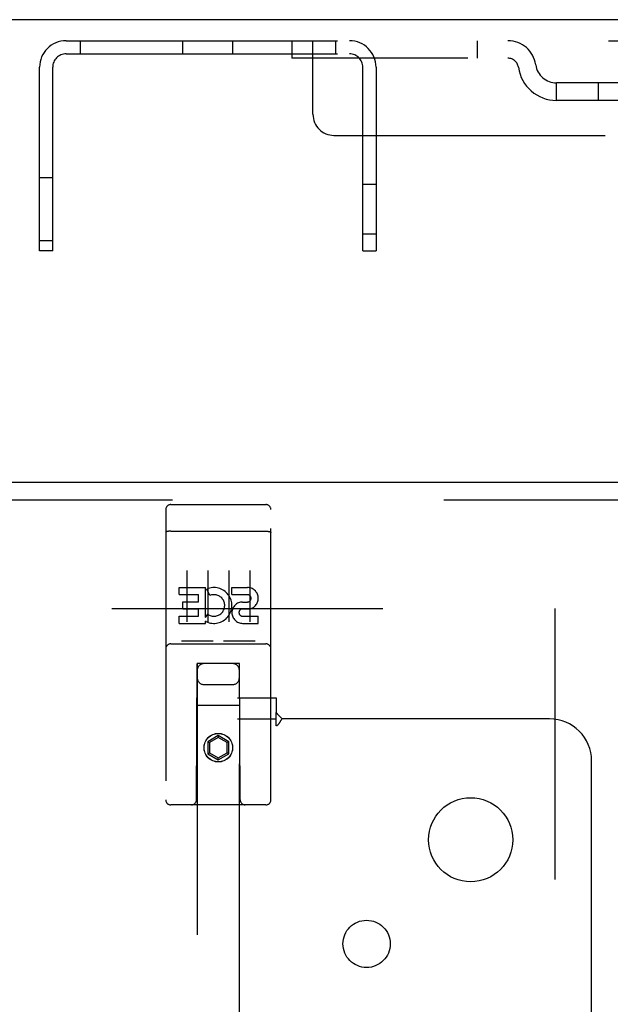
# Model space of a CAD drawing. Header units: inches. Extents: x 0 to 293, y 0 to 190.
# Tile 88 of 104: x 117.56 to 121.07, y 128.01 to 133.86. Entities that reach past the tile are written whole.
import ezdxf

# ---------------------------------------------------------------- set-up
doc = ezdxf.new("R2010")
doc.units = ezdxf.units.IN
doc.header["$LTSCALE"] = 16.12069
doc.header["$MEASUREMENT"] = 0
doc.linetypes.add('HIDDEN', pattern=[0.2, 0.1, -0.1])
doc.layers.get('0').update_dxf_attribs({"linetype": 'CONTINUOUS'})
for name, color, linetype in [('DEFAULT_2', 8, 'HIDDEN'), ('RIGHT_OR_MAIN_DOOR_ASSEMBLY', 7, 'CONTINUOUS'), ('SUBPANEL', 7, 'CONTINUOUS')]:
    doc.layers.add(name, color=color, linetype=linetype)

msp = doc.modelspace()

# ---------------------------------------------------------------- linework, layer by layer
at = {"color": 7, "linetype": 'Continuous'}
msp.add_line((123.6823, 133.8623), (46.0573, 133.8623), dxfattribs=at)
at = {"layer": 'DEFAULT_2', "color": 8, "linetype": 'HIDDEN'}
for p, q in [((117.8403, 133.7373), (123.4528, 133.7373)), ((117.9233, 133.7373), (117.9233, 133.6593)), ((118.5343, 133.6593), (118.5343, 133.7373)), ((118.8303, 133.6593), (118.8303, 133.7373)), ((119.1823, 133.7373), (119.1823, 133.6333)), ((119.3073, 133.2998), (119.3073, 133.7373)), ((119.4413, 133.7373), (119.4413, 133.6593)), ((120.2823, 133.7373), (120.2823, 133.6333)), ((117.8403, 133.6593), (119.5243, 133.6593)), ((123.4528, 133.6333), (119.1823, 133.6333)), ((117.6823, 132.4873), (117.6823, 133.5793)), ((117.7603, 132.4873), (117.7603, 133.5793)), ((119.6043, 132.4873), (119.6043, 133.5793)), ((119.6823, 133.5793), (119.6823, 132.4873)), ((120.7552, 133.3823), (120.7552, 133.4863)), ((121.2382, 133.4863), (120.7552, 133.4863)), ((121.0052, 133.3823), (121.0052, 133.4863)), ((121.2382, 133.3823), (120.7552, 133.3823)), ((119.4323, 133.1748), (123.4858, 133.1748)), ((117.6823, 132.9248), (117.7603, 132.9248)), ((119.6043, 132.8853), (119.6823, 132.8853)), ((119.6043, 132.5893), (119.6823, 132.5893)), ((117.6823, 132.5498), (117.7603, 132.5498)), ((117.7603, 132.4873), (117.6823, 132.4873)), ((119.6043, 132.4873), (119.6823, 132.4873)), ((85.8698, 130.3623), (120.8385, 130.3623)), ((120.7448, 130.3623), (120.7448, 69.3623))]:
    msp.add_line(p, q, dxfattribs=at)
for centre, radius, start, end in [((117.8403, 133.5793), 0.158, 90, 180), ((119.5243, 133.5793), 0.158, 0, 90), ((120.4661, 133.5703), 0.167, 8.07163, 90), ((117.8403, 133.5793), 0.08, 90, 180), ((119.5243, 133.5793), 0.08, 0, 90), ((120.4665, 133.5708), 0.0625, 7.98631, 90), ((120.7552, 133.6113), 0.229, 187.98631, 270), ((120.7552, 133.6113), 0.125, 188.07163, 270), ((119.4323, 133.2998), 0.125, 180, 270)]:
    msp.add_arc(centre, radius, start, end, dxfattribs=at)
at = {"layer": 'RIGHT_OR_MAIN_DOOR_ASSEMBLY', "color": 3, "linetype": 'Continuous'}
msp.add_line((84.6198, 131.1123), (121.5573, 131.1123), dxfattribs=at)
at = {"layer": 'RIGHT_OR_MAIN_DOOR_ASSEMBLY', "color": 8, "linetype": 'HIDDEN'}
for p, q in [((84.6198, 131.0083), (121.5573, 131.0083)), ((118.4323, 130.9498), (118.4323, 129.2248)), ((118.4623, 130.9798), (119.0273, 130.9798)), ((119.0573, 129.2248), (119.0573, 130.9498)), ((118.4489, 130.821), (118.4481, 130.8209)), ((118.4508, 130.8212), (118.45, 130.8211)), ((118.4516, 130.8213), (118.4508, 130.8212)), ((118.4524, 130.8213), (118.4516, 130.8213)), ((118.4532, 130.8214), (118.4524, 130.8213)), ((118.454, 130.8215), (118.4532, 130.8214)), ((118.4548, 130.8215), (118.454, 130.8215)), ((118.4556, 130.8216), (118.4548, 130.8215)), ((118.4564, 130.8216), (118.4556, 130.8216)), ((118.4572, 130.8217), (118.4564, 130.8216)), ((118.4581, 130.8217), (118.4572, 130.8217)), ((118.4589, 130.8217), (118.4581, 130.8217)), ((118.4597, 130.8217), (118.4589, 130.8217)), ((118.4606, 130.8217), (118.4597, 130.8217)), ((118.4614, 130.8218), (118.4606, 130.8217)), ((118.4623, 130.8218), (118.4614, 130.8218)), ((118.4623, 130.8218), (119.0277, 130.8218)), ((119.0277, 130.8218), (119.0285, 130.8218)), ((119.0285, 130.8218), (119.0294, 130.8217)), ((119.0294, 130.8217), (119.0302, 130.8217)), ((119.0302, 130.8217), (119.031, 130.8217)), ((119.031, 130.8217), (119.0319, 130.8217)), ((119.0319, 130.8217), (119.0327, 130.8216)), ((119.0327, 130.8216), (119.0335, 130.8216)), ((119.0335, 130.8216), (119.0343, 130.8215)), ((119.0343, 130.8215), (119.0352, 130.8215)), ((119.0352, 130.8215), (119.036, 130.8214)), ((119.036, 130.8214), (119.0368, 130.8214)), ((119.0368, 130.8214), (119.0376, 130.8213)), ((119.0376, 130.8213), (119.0384, 130.8212)), ((119.0384, 130.8212), (119.0391, 130.8212)), ((119.0391, 130.8212), (119.0399, 130.8211)), ((119.0399, 130.8211), (119.0407, 130.821)), ((118.5573, 130.5886), (118.5573, 130.2826)), ((118.6823, 130.5886), (118.6823, 130.2826)), ((118.8073, 130.5886), (118.8073, 130.2826)), ((118.9323, 130.5886), (118.9323, 130.2826)), ((118.5129, 130.4445), (118.5129, 130.487)), ((118.5129, 130.487), (118.6691, 130.487)), ((118.6691, 130.3094), (118.6691, 130.487)), ((118.6934, 130.4389), (118.6765, 130.478)), ((118.8253, 130.4445), (118.8253, 130.487)), ((118.8253, 130.487), (118.9177, 130.487)), ((118.5129, 130.4445), (118.6264, 130.4445)), ((118.6264, 130.4021), (118.6264, 130.4445)), ((118.8253, 130.4445), (118.9177, 130.4445)), ((118.5342, 130.3597), (118.5342, 130.4021)), ((118.5342, 130.4021), (118.6264, 130.4021)), ((118.5342, 130.3597), (118.6264, 130.3597)), ((118.6264, 130.3162), (118.6264, 130.3597)), ((118.8853, 130.3597), (118.9315, 130.3597)), ((118.8892, 130.4007), (118.9177, 130.4007)), ((118.5129, 130.2738), (118.5129, 130.3162)), ((118.5129, 130.3162), (118.6264, 130.3162)), ((118.6691, 130.3094), (118.6821, 130.3279)), ((118.8892, 130.3162), (118.9816, 130.3162)), ((118.9816, 130.2738), (118.9816, 130.3162)), ((118.5129, 130.2738), (118.6691, 130.2738)), ((118.6691, 130.2738), (118.6691, 130.286)), ((118.6726, 130.2843), (118.6691, 130.286)), ((118.8892, 130.2738), (118.9816, 130.2738)), ((118.4623, 130.1518), (119.0273, 130.1518)), ((118.7059, 130.1678), (118.5339, 130.1678)), ((118.9559, 130.1678), (118.7839, 130.1678)), ((118.6148, 129.2248), (118.6183, 130.0348)), ((118.6398, 130.0348), (118.6183, 130.0348)), ((118.6198, 130.0348), (118.6198, 102.033)), ((118.8498, 130.0348), (118.6398, 130.0348)), ((118.8713, 130.0348), (118.8498, 130.0348)), ((118.8698, 102.033), (118.8698, 130.0348)), ((118.8748, 129.2248), (118.8713, 130.0348)), ((118.6598, 129.9098), (118.8298, 129.9098)), ((118.8723, 129.7848), (118.6172, 129.7848)), ((118.7448, 129.6066), (118.6823, 129.5705)), ((118.7448, 129.5951), (118.6923, 129.5648)), ((118.7448, 129.6066), (118.7448, 129.5951)), ((118.8073, 129.5705), (118.7448, 129.6066)), ((118.7973, 129.5648), (118.7448, 129.5951)), ((118.6823, 129.5705), (118.6823, 129.4984)), ((118.6823, 129.5705), (118.6923, 129.5648)), ((118.6923, 129.5648), (118.6923, 129.5041)), ((118.8073, 129.5705), (118.7973, 129.5648)), ((118.7973, 129.5041), (118.7973, 129.5648)), ((118.8073, 129.4984), (118.8073, 129.5705)), ((118.6823, 129.4984), (118.6923, 129.5041)), ((118.6823, 129.4984), (118.7448, 129.4623)), ((118.6923, 129.5041), (118.7448, 129.4738)), ((118.7448, 129.4738), (118.7973, 129.5041)), ((118.7448, 129.4623), (118.8073, 129.4984)), ((118.7448, 129.4623), (118.7448, 129.4738)), ((118.8073, 129.4984), (118.7973, 129.5041)), ((119.0273, 129.1948), (118.4623, 129.1948))]:
    msp.add_line(p, q, dxfattribs=at)
for points in [[(118.4481, 130.8209), (118.4478, 130.8208), (118.4474, 130.8208), (118.447, 130.8207), (118.4467, 130.8207), (118.4463, 130.8206), (118.446, 130.8206), (118.4456, 130.8205), (118.4453, 130.8204), (118.4449, 130.8204), (118.4446, 130.8203), (118.4442, 130.8203), (118.4439, 130.8202), (118.4436, 130.8201), (118.4432, 130.8201), (118.4429, 130.82), (118.4426, 130.8199), (118.4423, 130.8199), (118.442, 130.8198), (118.4417, 130.8197), (118.4414, 130.8197), (118.4411, 130.8196), (118.4408, 130.8195), (118.4405, 130.8194), (118.4402, 130.8194), (118.4399, 130.8193), (118.4396, 130.8192), (118.4393, 130.8191), (118.4391, 130.819), (118.4388, 130.819), (118.4386, 130.8189), (118.4383, 130.8188), (118.438, 130.8187), (118.4378, 130.8186), (118.4376, 130.8185), (118.4373, 130.8184), (118.4371, 130.8184), (118.4369, 130.8183), (118.4366, 130.8182), (118.4364, 130.8181), (118.4362, 130.818), (118.436, 130.8179), (118.4358, 130.8178), (118.4356, 130.8177), (118.4354, 130.8176), (118.4352, 130.8175), (118.4351, 130.8175), (118.4349, 130.8174), (118.4347, 130.8173), (118.4346, 130.8172), (118.4344, 130.8171), (118.4342, 130.817), (118.4341, 130.8169), (118.434, 130.8168), (118.4338, 130.8167), (118.4337, 130.8166), (118.4336, 130.8165), (118.4334, 130.8164), (118.4333, 130.8163), (118.4332, 130.8162), (118.4331, 130.8161), (118.433, 130.816), (118.4329, 130.8159), (118.4328, 130.8158), (118.4328, 130.8157), (118.4327, 130.8156), (118.4326, 130.8155), (118.4326, 130.8154), (118.4325, 130.8153), (118.4325, 130.8152), (118.4324, 130.8151), (118.4324, 130.815), (118.4323, 130.8148), (118.4323, 130.8147), (118.4323, 130.8146), (118.4323, 130.8145), (118.4323, 130.8144), (118.4323, 130.8143)], [(118.45, 130.8211), (118.4496, 130.8211), (118.4489, 130.821)], [(119.0407, 130.821), (119.0414, 130.8209), (119.0418, 130.8208), (119.0421, 130.8208), (119.0425, 130.8207), (119.0429, 130.8207), (119.0432, 130.8206), (119.0436, 130.8206), (119.0439, 130.8205), (119.0443, 130.8204), (119.0446, 130.8204), (119.045, 130.8203), (119.0453, 130.8203), (119.0456, 130.8202), (119.046, 130.8201), (119.0463, 130.8201), (119.0466, 130.82), (119.0469, 130.8199), (119.0473, 130.8199), (119.0476, 130.8198), (119.0479, 130.8197), (119.0482, 130.8197), (119.0485, 130.8196), (119.0488, 130.8195), (119.0491, 130.8194), (119.0494, 130.8194), (119.0496, 130.8193), (119.0499, 130.8192), (119.0502, 130.8191), (119.0505, 130.819), (119.0507, 130.819), (119.051, 130.8189), (119.0512, 130.8188), (119.0515, 130.8187), (119.0517, 130.8186), (119.052, 130.8185), (119.0522, 130.8184), (119.0524, 130.8184), (119.0527, 130.8183), (119.0529, 130.8182), (119.0531, 130.8181), (119.0533, 130.818), (119.0535, 130.8179), (119.0537, 130.8178), (119.0539, 130.8177), (119.0541, 130.8176), (119.0543, 130.8175), (119.0545, 130.8175), (119.0546, 130.8174), (119.0548, 130.8173), (119.055, 130.8172), (119.0551, 130.8171), (119.0553, 130.817), (119.0554, 130.8169), (119.0556, 130.8168), (119.0557, 130.8167), (119.0558, 130.8166), (119.056, 130.8165), (119.0561, 130.8164), (119.0562, 130.8163), (119.0563, 130.8162), (119.0564, 130.8161), (119.0565, 130.816), (119.0566, 130.8159), (119.0567, 130.8158), (119.0568, 130.8157), (119.0568, 130.8156), (119.0569, 130.8155), (119.057, 130.8154), (119.057, 130.8153), (119.0571, 130.8152), (119.0571, 130.8151), (119.0572, 130.815), (119.0572, 130.8148), (119.0572, 130.8147), (119.0572, 130.8146), (119.0573, 130.8145), (119.0573, 130.8144), (119.0573, 130.8143)], [(118.5339, 130.1678), (118.5336, 130.1678), (118.5334, 130.1678), (118.5332, 130.1678), (118.533, 130.1678), (118.5328, 130.1678), (118.5326, 130.1678), (118.5324, 130.1678), (118.5322, 130.1678), (118.5321, 130.1678), (118.5319, 130.1678), (118.5317, 130.1678), (118.5315, 130.1679), (118.5313, 130.1679), (118.5312, 130.1679), (118.531, 130.1679), (118.5309, 130.1679), (118.5307, 130.168), (118.5305, 130.168), (118.5304, 130.168), (118.5302, 130.168), (118.5301, 130.1681), (118.5299, 130.1681), (118.5298, 130.1681), (118.5297, 130.1681), (118.5295, 130.1682), (118.5294, 130.1682), (118.5293, 130.1682), (118.5291, 130.1683), (118.529, 130.1683), (118.5289, 130.1683), (118.5288, 130.1684), (118.5287, 130.1684), (118.5285, 130.1684), (118.5284, 130.1685), (118.5283, 130.1685), (118.5282, 130.1685), (118.5281, 130.1686), (118.528, 130.1686), (118.5279, 130.1687), (118.5278, 130.1687), (118.5277, 130.1687), (118.5276, 130.1688), (118.5275, 130.1688), (118.5274, 130.1689), (118.5274, 130.1689), (118.5273, 130.169)], [(118.7123, 130.169), (118.7122, 130.1689), (118.7121, 130.1689), (118.712, 130.1688), (118.7119, 130.1688), (118.7118, 130.1687), (118.7117, 130.1687), (118.7116, 130.1687), (118.7115, 130.1686), (118.7114, 130.1686), (118.7113, 130.1685), (118.7112, 130.1685), (118.7111, 130.1685), (118.711, 130.1684), (118.7109, 130.1684), (118.7107, 130.1684), (118.7106, 130.1683), (118.7105, 130.1683), (118.7104, 130.1683), (118.7103, 130.1682), (118.7101, 130.1682), (118.71, 130.1682), (118.7099, 130.1681), (118.7097, 130.1681), (118.7096, 130.1681), (118.7094, 130.1681), (118.7093, 130.168), (118.7091, 130.168), (118.709, 130.168), (118.7088, 130.168), (118.7087, 130.1679), (118.7085, 130.1679), (118.7083, 130.1679), (118.7082, 130.1679), (118.708, 130.1679), (118.7078, 130.1678), (118.7077, 130.1678), (118.7075, 130.1678), (118.7073, 130.1678), (118.7071, 130.1678), (118.7069, 130.1678), (118.7067, 130.1678), (118.7065, 130.1678), (118.7063, 130.1678), (118.7061, 130.1678), (118.7059, 130.1678)], [(118.7839, 130.1678), (118.7836, 130.1678), (118.7834, 130.1678), (118.7832, 130.1678), (118.783, 130.1678), (118.7828, 130.1678), (118.7826, 130.1678), (118.7824, 130.1678), (118.7822, 130.1678), (118.7821, 130.1678), (118.7819, 130.1678), (118.7817, 130.1678), (118.7815, 130.1679), (118.7814, 130.1679), (118.7812, 130.1679), (118.781, 130.1679), (118.7809, 130.1679), (118.7807, 130.168), (118.7805, 130.168), (118.7804, 130.168), (118.7802, 130.168), (118.7801, 130.1681), (118.78, 130.1681), (118.7798, 130.1681), (118.7797, 130.1681), (118.7795, 130.1682), (118.7794, 130.1682), (118.7793, 130.1682), (118.7791, 130.1683), (118.779, 130.1683), (118.7789, 130.1683), (118.7788, 130.1684), (118.7787, 130.1684), (118.7786, 130.1684), (118.7784, 130.1685), (118.7783, 130.1685), (118.7782, 130.1685), (118.7781, 130.1686), (118.778, 130.1686), (118.7779, 130.1687), (118.7778, 130.1687), (118.7777, 130.1687), (118.7776, 130.1688), (118.7775, 130.1688), (118.7774, 130.1689), (118.7774, 130.1689), (118.7773, 130.169)], [(118.9623, 130.169), (118.9622, 130.1689), (118.9621, 130.1689), (118.962, 130.1688), (118.9619, 130.1688), (118.9618, 130.1687), (118.9617, 130.1687), (118.9616, 130.1687), (118.9615, 130.1686), (118.9614, 130.1686), (118.9613, 130.1685), (118.9612, 130.1685), (118.9611, 130.1685), (118.961, 130.1684), (118.9609, 130.1684), (118.9608, 130.1684), (118.9606, 130.1683), (118.9605, 130.1683), (118.9604, 130.1683), (118.9603, 130.1682), (118.9601, 130.1682), (118.96, 130.1682), (118.9599, 130.1681), (118.9597, 130.1681), (118.9596, 130.1681), (118.9594, 130.1681), (118.9593, 130.168), (118.9591, 130.168), (118.959, 130.168), (118.9588, 130.168), (118.9587, 130.1679), (118.9585, 130.1679), (118.9584, 130.1679), (118.9582, 130.1679), (118.958, 130.1679), (118.9578, 130.1678), (118.9577, 130.1678), (118.9575, 130.1678), (118.9573, 130.1678), (118.9571, 130.1678), (118.9569, 130.1678), (118.9567, 130.1678), (118.9565, 130.1678), (118.9563, 130.1678), (118.9561, 130.1678), (118.9559, 130.1678)]]:
    msp.add_lwpolyline(points, dxfattribs=at)
for radius in [0.085, 0.0845]:
    msp.add_circle((118.7448, 129.5348), radius, dxfattribs=at)
for centre, radius, start, end in [((118.4623, 130.9498), 0.03, 90, 180), ((119.0273, 130.9498), 0.03, 0, 90), ((118.7188, 130.3802), 0.1065, 244.26362, 113.40274), ((118.9178, 130.4226), 0.0644, 282.29948, 90.07752), ((118.7188, 130.3802), 0.0639, 234.88948, 113.40261), ((118.9177, 130.4226), 0.0219, 269.90115, 90), ((118.8892, 130.3372), 0.0635, 90, 270), ((118.8892, 130.3381), 0.0219, 100.307, 270), ((118.4623, 130.1218), 0.03, 90, 180), ((119.0273, 130.1218), 0.03, 0, 90), ((118.6598, 129.9948), 0.04, 90, 180), ((118.8298, 129.9948), 0.04, 0, 90), ((118.6598, 129.9498), 0.04, 180, 270), ((118.8298, 129.9498), 0.04, 270, 360), ((118.4623, 129.2248), 0.03, 180, 270), ((118.5848, 129.2248), 0.03, 270, 360), ((118.9048, 129.2248), 0.03, 180, 270), ((119.0273, 129.2248), 0.03, 270, 360)]:
    msp.add_arc(centre, radius, start, end, dxfattribs=at)
at = {"layer": 'SUBPANEL', "color": 8, "linetype": 'HIDDEN'}
for p, q in [((51.151, 129.831), (119.0885, 129.831)), ((119.0885, 129.831), (119.0885, 129.7446)), ((51.151, 129.706), (119.0885, 129.706)), ((119.0885, 129.6652), (119.0885, 129.7446)), ((120.7135, 129.706), (119.1239, 129.706)), ((120.9635, 127.8664), (120.9635, 129.456))]:
    msp.add_line(p, q, dxfattribs=at)
for points in [[(119.0885, 129.7446), (119.0903, 129.7421), (119.092, 129.7398), (119.0938, 129.7376), (119.0955, 129.7355), (119.0972, 129.7335), (119.0989, 129.7316), (119.1006, 129.7298), (119.1022, 129.728), (119.1039, 129.7264), (119.1055, 129.7247), (119.1108, 129.7195)], [(119.1108, 129.7195), (119.1128, 129.7176), (119.1148, 129.7155), (119.1168, 129.7135), (119.1188, 129.7115), (119.1206, 129.7095), (119.1223, 129.7077), (119.1239, 129.706)], [(119.1137, 129.6913), (119.1151, 129.6936), (119.1166, 129.696), (119.118, 129.6982), (119.1195, 129.7004), (119.121, 129.7024), (119.1224, 129.7043), (119.1239, 129.706)], [(119.0885, 129.6652), (119.0903, 129.6658), (119.092, 129.6666), (119.0937, 129.6674), (119.0953, 129.6684), (119.0968, 129.6695), (119.0984, 129.6707), (119.0999, 129.672), (119.1015, 129.6735), (119.1029, 129.6751), (119.1043, 129.6768), (119.1056, 129.6786), (119.107, 129.6804), (119.1083, 129.6824), (119.1096, 129.6845), (119.1109, 129.6867), (119.1137, 129.6913)]]:
    msp.add_lwpolyline(points, dxfattribs=at)
for centre, radius in [((120.2448, 128.9873), 0.25), ((119.626, 128.3685), 0.1405)]:
    msp.add_circle(centre, radius, dxfattribs=at)
msp.add_arc((120.7135, 129.456), 0.25, 0, 90, dxfattribs=at)

doc.saveas('drawing.dxf')
